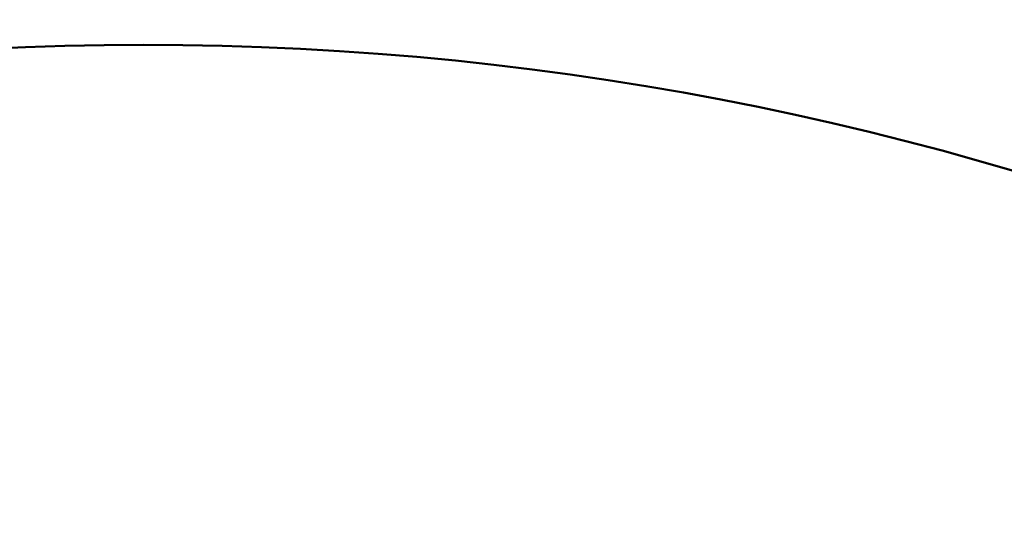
# Model space of a CAD drawing. Header units: inches. Extents: x 1 to 203, y 4 to 128.
# Tile 78 of 132: x 70.886 to 71.0749, y 82.8576 to 82.9554. Entities that reach past the tile are written whole.
import ezdxf

# ---------------------------------------------------------------- set-up
doc = ezdxf.new("R2010")
doc.units = ezdxf.units.IN
doc.header["$LTSCALE"] = 6
doc.header["$MEASUREMENT"] = 0
doc.layers.add('Dimension (ANSI)', color=7, linetype='Continuous', lineweight=25)
doc.layers.add('Visible (ANSI)', color=7, linetype='Continuous', lineweight=50)
doc.styles.add('Note Text (ANSI)', font='tahoma.ttf')
doc.dimstyles.new('Default (ANSI)', dxfattribs={"dimscale": 6, "dimtxt": 0.12, "dimasz": 0.098425, "dimexe": 0.125, "dimexo": 0.0625, "dimgap": 0.031496, "dimtad": 0, "dimtih": 1, "dimtoh": 1, "dimrnd": 1e-08, "dimzin": 4, "dimdsep": 46, "dimtxsty": 'Note Text (ANSI)', "dimcen": 0.09, "dimdle": 0.393701, "dimclrd": 256, "dimclre": 256, "dimclrt": 256, "dimadec": 0, "dimazin": 1, "dimtfac": 1, "dimtofl": 0, "dimtmove": 0, "dimatfit": 3, "dimfxl": 1, "dimtolj": 1, "dimtzin": 4, "dimlwd": -1, "dimlwe": -1, "dimarcsym": 0})

# ---------------------------------------------------------------- blocks, each defined once
blk = doc.blocks.new('*D9')
at = {"layer": 'Defpoints', "color": 0, "transparency": 16777216}
for p in [(72.26228, 95.35828), (39.10677, 48.39126), (72.26228, 36.10779)]:
    blk.add_point(p, dxfattribs=at)
at = {"layer": 'Dimension (ANSI)', "transparency": 16777216}
for p, q in [((72.26228, 94.98328), (72.26228, 35.35779)), ((39.10677, 48.01626), (39.10677, 35.35779)), ((39.69733, 36.10779), (54.30409, 36.10779)), ((71.67173, 36.10779), (57.06496, 36.10779))]:
    blk.add_line(p, q, dxfattribs=at)
for points in [[(39.69733, 36.20622), (39.69733, 36.00937), (39.10677, 36.10779)], [(71.67173, 36.20622), (71.67173, 36.00937), (72.26228, 36.10779)]]:
    blk.add_solid(points, dxfattribs=at)
at = {"layer": 'Dimension (ANSI)', "transparency": 16777216, "insert": (54.49307, 36.48278), "char_height": 0.72, "attachment_point": 1, "style": 'Note Text (ANSI)'}
blk.add_mtext('\\A1;33.16', dxfattribs=at)

msp = doc.modelspace()

# ---------------------------------------------------------------- linework, layer by layer
at = {"layer": 'Visible (ANSI)'}
msp.add_circle((70.90978, 82.36558), 0.585, dxfattribs=at)

# ---------------------------------------------------------------- dimensions: what is measured, and where the dimension line sits
at = {"layer": 'Dimension (ANSI)'}
dim = msp.add_linear_dim(base=(72.26228, 36.10779), p1=(39.10677, 48.39126), p2=(72.26228, 95.35828), angle=180, dimstyle='Default (ANSI)', override={"dimgap": 0.031496, "dimtih": 0, "dimtoh": 0, "dimdec": 2, "dimtol": 0, "dimlim": 0, "dimtp": 0, "dimtm": 0, "dimtdec": 2, "dimatfit": 1}, dxfattribs=at)
dim.commit()
dim.dimension.update_dxf_attribs({"geometry": '*D9', "text_midpoint": (55.68453, 36.10779), "dimtype": 160})

doc.saveas('drawing.dxf')
